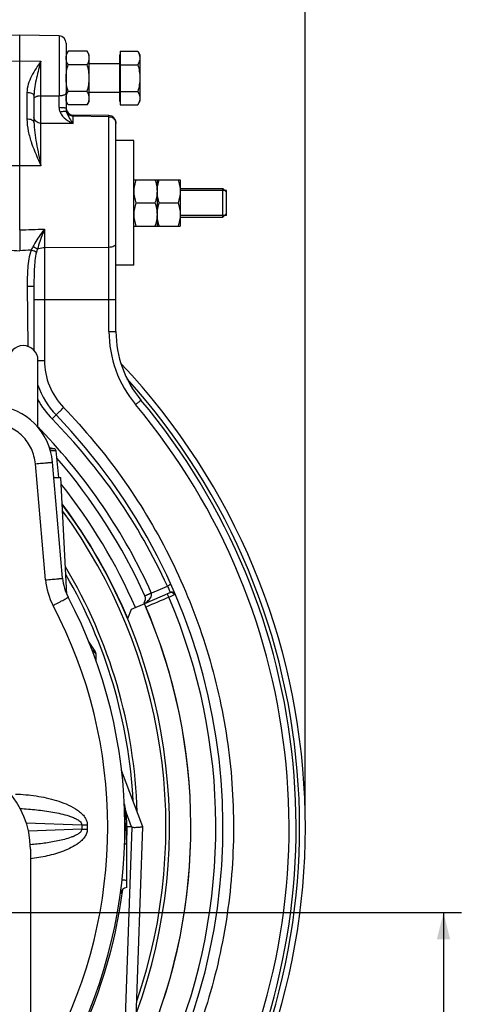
# Model space of a CAD drawing. Header units: millimetres. Extents: x 0 to 1189, y 0 to 841.
# Tile 65 of 68: x 975 to 1025, y 431 to 542. Entities that reach past the tile are written whole.
import ezdxf

# ---------------------------------------------------------------- set-up
doc = ezdxf.new("R2010")
doc.units = ezdxf.units.MM
doc.header["$LTSCALE"] = 65.395
doc.layers.get('0').update_dxf_attribs({"linetype": 'CONTINUOUS'})
doc.layers.add('3_ALL_AXES', color=7, linetype='CONTINUOUS')
doc.styles.get("Standard").update_dxf_attribs({"font": 'arial.ttf'})
doc.dimstyles.new('DIMSTYLE_2', dxfattribs={"dimtxt": 3, "dimasz": 3, "dimexe": 2, "dimexo": 1.5, "dimgap": 0.75, "dimtad": 1, "dimdec": 1, "dimlfac": 2.5, "dimdsep": 46, "dimtxsty": 'Standard', "dimblk": '_FILLED', "dimblk1": '_FILLED', "dimblk2": '_FILLED', "dimcen": 0.09, "dimadec": 1, "dimazin": 2, "dimtp": 0.5, "dimtm": 0.5, "dimtfac": 1, "dimtdec": 1, "dimtofl": 0, "dimtmove": 0, "dimatfit": 3, "dimldrblk": '_FILLED', "dimfxl": 0, "dimtolj": 1, "dimarcsym": 0})

# ---------------------------------------------------------------- blocks, each defined once
blk = doc.blocks.new('_FILLED')
at = {"color": 0, "linetype": 'ByBlock'}
blk.add_solid([(0, 0), (-1, 0.25), (-1, -0.25)], dxfattribs=at)
blk = doc.blocks.new('*D5')
at = {"color": 2, "linetype": 'Continuous'}
for p, q in [((931.68, 461.29), (931.68, 588.08)), ((1007.29, 452.78), (1007.29, 588.08)), ((931.68, 586.08), (969.48, 586.08)), ((1007.29, 586.08), (969.48, 586.08))]:
    blk.add_line(p, q, dxfattribs=at)
at = {"color": 2, "linetype": 'Continuous', "xscale": 3, "yscale": 3, "zscale": 3, "rotation": 180}
blk.add_blockref('_FILLED', (931.68, 586.08), dxfattribs=at)
at = {"color": 2, "linetype": 'Continuous', "xscale": 3, "yscale": 3, "zscale": 3}
blk.add_blockref('_FILLED', (1007.29, 586.08), dxfattribs=at)
at = {"color": 2, "linetype": 'Continuous', "insert": (969.48, 589.83), "char_height": 3, "width": 6.9926, "attachment_point": 2, "line_spacing_factor": 0.9}
blk.add_mtext('189', dxfattribs=at)
blk = doc.blocks.new('*D18')
at = {"color": 2, "linetype": 'Continuous'}
for p, q in [((972.78, 441.68), (1024.81, 441.68)), ((1022.81, 441.68), (1022.81, 397.68)), ((1022.81, 353.68), (1022.81, 397.68)), ((972.78, 353.68), (1024.81, 353.68))]:
    blk.add_line(p, q, dxfattribs=at)
at = {"color": 2, "linetype": 'Continuous', "xscale": 3, "yscale": 3, "zscale": 3}
for p, rotation in [((1022.81, 441.68), 90), ((1022.81, 353.68), 270)]:
    blk.add_blockref('_FILLED', p, dxfattribs=dict(at, rotation=rotation))
at = {"color": 2, "linetype": 'Continuous', "insert": (1019.06, 397.68), "char_height": 3, "width": 6.9926, "attachment_point": 2, "rotation": 90, "line_spacing_factor": 0.9}
blk.add_mtext('220', dxfattribs=at)

msp = doc.modelspace()

# ---------------------------------------------------------------- linework, layer by layer
at = {"color": 7, "linetype": 'Continuous'}
for p, q in [((975.277, 540.079), (971.663, 540.016)), ((975.277, 518.248), (975.277, 540.079)), ((979.691, 540.002), (975.277, 540.079)), ((980.477, 539.202), (980.477, 531.865)), ((986.477, 537.879), (986.477, 532.679)), ((986.477, 537.879), (986.557, 537.879)), ((986.557, 538.281), (986.557, 532.277)), ((986.477, 536.879), (983.077, 536.879)), ((986.477, 533.679), (983.077, 533.679)), ((976.877, 533.323), (976.877, 530.347)), ((986.477, 532.679), (986.557, 532.679)), ((985.291, 531.064), (981.263, 531.135)), ((986.077, 506.872), (986.077, 530.265)), ((998.077, 519.679), (998.077, 522.879)), ((998.477, 522.479), (998.077, 522.879)), ((998.477, 519.879), (998.477, 522.679)), ((998.477, 520.079), (998.077, 519.679)), ((976.877, 511.915), (976.877, 504.761)), ((977.327, 496.101), (977.327, 503.629)), ((979.138, 493.699), (978.623, 493.791)), ((979.138, 493.699), (978.654, 493.699)), ((979.365, 493.471), (978.721, 493.471)), ((979.677, 490.479), (979.365, 493.471)), ((980.095, 479.17), (978.956, 492.194)), ((980.564, 477.368), (979.877, 490.479)), ((992.115, 477.558), (991.835, 477.436)), ((989.268, 476.32), (987.796, 475.68)), ((987.796, 475.68), (987.378, 474.637)), ((983.746, 470.983), (983.005, 472.123)), ((983.871, 469.847), (983.842, 470.677)), ((989.083, 451.28), (986.711, 457.601)), ((987.043, 453.212), (987.111, 451.279)), ((987.111, 451.279), (987.043, 449.345)), ((987.111, 451.279), (987.277, 451.279)), ((987.272, 399.414), (989.084, 451.279)), ((987.277, 444.474), (987.277, 451.279)), ((987.309, 451.279), (987.277, 451.279)), ((987.833, 451.279), (987.309, 451.279)), ((976.477, 448.808), (976.477, 419.861))]:
    msp.add_line(p, q, dxfattribs=at)
at = {"color": 9, "linetype": 'Continuous'}
for p, q in [((979.691, 540.002), (979.691, 533.269)), ((972.891, 537.182), (975.277, 537.199)), ((975.277, 537.199), (977.663, 537.182)), ((977.663, 533.273), (977.663, 537.182)), ((976.091, 533.643), (976.091, 530.667)), ((977.663, 533.273), (979.691, 533.269)), ((977.663, 525.422), (977.663, 530.196)), ((981.263, 530.166), (977.663, 530.196)), ((981.263, 530.166), (981.263, 531.135)), ((985.291, 530.942), (981.263, 531.009)), ((985.291, 506.872), (985.291, 531.064)), ((975.277, 525.439), (972.891, 525.422)), ((977.663, 525.422), (975.277, 525.439)), ((975.277, 518.248), (975.277, 515.908)), ((978.056, 518.349), (978.056, 503.615)), ((978.056, 516.267), (985.291, 516.329)), ((976.13, 511.915), (976.183, 505.199)), ((976.877, 510.435), (986.077, 510.435)), ((985.291, 506.872), (986.077, 506.872)), ((977.327, 503.615), (978.056, 503.615)), ((988.271, 498.662), (988.277, 498.655)), ((977.588, 495.775), (977.635, 495.82)), ((978.172, 478.995), (977.033, 492.02)), ((989.312, 477.211), (991.837, 478.309)), ((989.307, 477.221), (990.037, 477.549)), ((983.374, 471.185), (983.842, 470.677)), ((987.253, 452.825), (987.195, 453.09)), ((987.307, 451.279), (987.253, 452.825)), ((987.833, 451.279), (987.253, 452.825)), ((976.013, 451.753), (982.242, 451.536)), ((982.242, 451.022), (976.263, 450.813)), ((982.242, 451.536), (982.862, 451.536)), ((982.242, 451.536), (982.242, 451.022)), ((982.242, 451.022), (982.862, 451.022)), ((982.862, 451.536), (982.862, 451.022)), ((986.073, 399.414), (987.884, 451.271)), ((987.309, 451.279), (987.277, 450.364))]:
    msp.add_line(p, q, dxfattribs=at)
at = {"color": 2, "linetype": 'Continuous'}
for p, q in [((998.477, 522.679), (993.277, 522.679)), ((998.477, 519.879), (993.277, 519.879))]:
    msp.add_line(p, q, dxfattribs=at)
at = {"color": 7, "linetype": 'Continuous'}
for centre, radius, start, end in [((979.677, 539.202), 0.8, 0, 89), ((981.277, 531.935), 0.8, 180, 269), ((985.277, 530.265), 0.8, 0, 89), ((998.077, 506.872), 12, 180, 219.93763), ((975.677, 503.629), 1.65, 0, 180), ((931.677, 451.279), 75.636, 321.51407, 43.3887), ((985.677, 503.615), 8.8, 198.39991, 224.1034), ((931.677, 451.279), 74.6, 330.99455, 39.93761), ((971.982, 491.584), 7, 5, 85), ((931.677, 451.279), 66.4, 337.35146, 44.10335), ((979.125, 493.459), 0.24, 3, 87), ((931.677, 451.279), 63.2, 24.23458, 40.88866), ((931.677, 451.279), 60.4, 339.80007, 36.80539), ((931.677, 451.279), 60, 340.99338, 36.22492), ((931.677, 451.279), 56.8, 1.7015, 30.91879), ((931.677, 451.279), 56.4, 2.9454, 30.13975), ((985.674, 479.658), 5.6, 185, 207.72503), ((988.578, 476.892), 0.8, 23.5, 24.23458), ((931.677, 451.279), 55.4, 332.85046, 27.72503), ((931.677, 451.279), 62.8, 337, 23.5), ((983.243, 470.656), 0.6, 2, 33), ((966.877, 448.808), 9.6, 0, 88), ((1005.477, 451.415), 0.8, 0.10549, 0.96786), ((1005.477, 451.142), 0.8, 359.09732, 359.8944), ((987.361, 443.679), 0.8, 96.00915, 172.228)]:
    msp.add_arc(centre, radius, start, end, dxfattribs=at)
at = {"color": 9, "linetype": 'Continuous'}
for centre, radius, start, end in [((687.058, 531.579), 292.638, 0.07464, 0.33083), ((998.091, 506.872), 12.8, 180, 219.89805), ((985.656, 503.615), 7.6, 180, 224.10339), ((931.677, 451.279), 74.995, 325.12907, 42.09087), ((985.674, 503.699), 9.485, 208.35268, 224.48152), ((931.691, 451.279), 73.8, 330.9945, 39.93771), ((932.366, 451.115), 65.393, 24.57317, 44.62655), ((985.677, 503.615), 11.2, 221.78446, 224.10339), ((931.677, 451.279), 64, 24.23458, 44.10339), ((931.677, 451.279), 61.699, 23.49992, 38.56345), ((931.677, 451.279), 60.428, 22.77579, 36.84573), ((985.744, 479.658), 7.6, 185.0001, 207.72493), ((988.578, 476.892), 1.6, 23.5, 24.23458), ((1030.269, 386.707), 98.106, 112.56482, 112.95584), ((931.747, 451.279), 53.4, 332.27497, 27.72503), ((931.677, 451.279), 65.6, 337.48317, 23.12585), ((877.016, 428.902), 112.803, 12.3819, 12.81651), ((986.555, 472.897), 19.817, 271.41596, 271.84987), ((986.462, 475.587), 22.776, 271.49091, 271.99108), ((931.677, 451.335), 55.6, 332.88421, 352.70312)]:
    msp.add_arc(centre, radius, start, end, dxfattribs=at)
at = {"color": 7, "linetype": 'Continuous'}
msp.add_ellipse((992.107, 439.806), major_axis=(-4.318, 11.465), ratio=0.0979406, start_param=-0.0741524, end_param=-0.0368668, dxfattribs=at)
at = {"color": 9, "linetype": 'Continuous'}
for points, knots in [([(977.663, 537.182), (977.286, 536.641), (976.542, 535.577), (976.091, 534.288), (976.091, 533.643)], [0, 0, 0, 0, 0.5056758, 1, 1, 1, 1]), ([(977.663, 537.182), (977.484, 536.561), (977.223, 535.615), (976.953, 534.328), (976.877, 533.659), (976.877, 533.323)], [0, 0, 0, 0, 0.4911136, 0.7448205, 1, 1, 1, 1]), ([(976.877, 533.323), (976.877, 533.43), (976.656, 533.561), (976.386, 533.625), (976.192, 533.642), (976.091, 533.643)], [0, 0, 0, 0, 0.3613149, 0.6588242, 1, 1, 1, 1]), ([(980.477, 533.609), (980.477, 533.499), (980.308, 533.387), (980.126, 533.325), (979.939, 533.282), (979.792, 533.27), (979.691, 533.269)], [0, 0, 0, 0, 0.3678215, 0.5081015, 0.6631905, 1, 1, 1, 1]), ([(977.663, 533.273), (977.562, 533.273), (977.415, 533.261), (977.228, 533.218), (977.047, 533.157), (976.877, 533.046), (976.877, 532.936)], [0, 0, 0, 0, 0.3374862, 0.492822, 0.6332438, 1, 1, 1, 1]), ([(977.663, 530.196), (977.658, 530.648), (977.658, 531.673), (977.66, 532.699), (977.663, 533.273)], [0, 0, 0, 0, 0.4401642, 1, 1, 1, 1]), ([(979.696, 531.961), (979.696, 531.916), (979.708, 531.739), (979.764, 531.568), (979.82, 531.448)], [0, 0, 0, 0, 0.2541672, 1, 1, 1, 1]), ([(980.477, 531.865), (980.477, 531.873), (980.454, 531.89), (980.411, 531.904), (980.338, 531.92), (980.198, 531.939), (979.981, 531.956), (979.796, 531.96), (979.696, 531.961)], [0, 0, 0, 0, 0.0297125, 0.0894353, 0.1818369, 0.3045628, 0.6231918, 1, 1, 1, 1]), ([(980.539, 531.473), (980.515, 531.5), (980.423, 531.532), (980.178, 531.539), (979.968, 531.493), (979.82, 531.448)], [0, 0, 0, 0, 0.1463127, 0.3698394, 1, 1, 1, 1]), ([(979.82, 531.448), (979.961, 531.142), (980.418, 530.639), (980.978, 530.301), (981.263, 530.166)], [0, 0, 0, 0, 0.5168772, 1, 1, 1, 1]), ([(980.477, 531.865), (980.477, 531.829), (980.484, 531.697), (980.513, 531.566), (980.539, 531.473)], [0, 0, 0, 0, 0.2695527, 1, 1, 1, 1]), ([(981.263, 531.009), (981.112, 531.011), (980.808, 531.099), (980.599, 531.338), (980.539, 531.473)], [0, 0, 0, 0, 0.5070665, 1, 1, 1, 1]), ([(980.539, 531.473), (980.612, 531.217), (980.84, 530.764), (981.123, 530.353), (981.263, 530.166)], [0, 0, 0, 0, 0.5316196, 1, 1, 1, 1]), ([(976.877, 530.348), (976.877, 530.454), (976.656, 530.586), (976.386, 530.649), (976.192, 530.667), (976.091, 530.667)], [0, 0, 0, 0, 0.3613146, 0.6588241, 1, 1, 1, 1]), ([(976.091, 530.667), (976.091, 530.212), (976.21, 529.298), (976.726, 527.532), (977.288, 526.266), (977.663, 525.422)], [0, 0, 0, 0, 0.2479317, 0.4975317, 1, 1, 1, 1]), ([(977.663, 530.196), (977.465, 530.199), (977.16, 530.304), (976.921, 530.611), (976.877, 530.796), (976.877, 530.885)], [0, 0, 0, 0, 0.5203994, 0.7654483, 1, 1, 1, 1]), ([(976.877, 530.347), (976.877, 529.956), (976.949, 529.157), (977.222, 527.515), (977.489, 526.27), (977.663, 525.422)], [0, 0, 0, 0, 0.2351278, 0.480074, 1, 1, 1, 1]), ([(985.291, 530.942), (985.394, 530.94), (985.599, 530.899), (985.86, 530.732), (986.036, 530.482), (986.077, 530.284), (986.077, 530.186)], [0, 0, 0, 0, 0.2564878, 0.5091646, 0.7564923, 1, 1, 1, 1]), ([(978.056, 518.349), (977.939, 518.191), (977.469, 517.55), (977.025, 516.887), (976.743, 516.359)], [0, 0, 0, 0, 0.2476334, 1, 1, 1, 1]), ([(978.056, 518.349), (977.987, 518.165), (977.712, 517.425), (977.443, 516.682), (977.267, 516.115)], [0, 0, 0, 0, 0.2491003, 1, 1, 1, 1]), ([(976.565, 515.986), (976.442, 515.666), (976.275, 514.996), (976.123, 513.631), (976.124, 512.601), (976.13, 511.915)], [0, 0, 0, 0, 0.2498007, 0.4998391, 1, 1, 1, 1]), ([(977.16, 515.756), (977.121, 515.771), (976.923, 515.848), (976.725, 515.925), (976.565, 515.986)], [0, 0, 0, 0, 0.1950102, 1, 1, 1, 1]), ([(977.267, 516.115), (977.231, 516.131), (977.055, 516.21), (976.881, 516.293), (976.743, 516.359)], [0, 0, 0, 0, 0.2061387, 1, 1, 1, 1]), ([(977.16, 515.756), (977.077, 515.447), (976.972, 514.811), (976.88, 513.528), (976.877, 512.56), (976.877, 511.915)], [0, 0, 0, 0, 0.2487812, 0.4984502, 1, 1, 1, 1]), ([(977.267, 516.115), (977.323, 516.14), (977.577, 516.232), (977.849, 516.266), (978.056, 516.267)], [0, 0, 0, 0, 0.2279128, 1, 1, 1, 1]), ([(985.291, 516.329), (985.392, 516.329), (985.583, 516.348), (985.834, 516.426), (986.018, 516.542), (986.077, 516.663), (986.077, 516.716)], [0, 0, 0, 0, 0.3225139, 0.6077812, 0.8317759, 1, 1, 1, 1]), ([(976.877, 511.915), (976.877, 511.916), (976.869, 511.914), (976.861, 511.917), (976.842, 511.916), (976.818, 511.917), (976.787, 511.917), (976.733, 511.917), (976.651, 511.917), (976.54, 511.917), (976.364, 511.916), (976.225, 511.915), (976.13, 511.915)], [0, 0, 0, 0, 0.0048744, 0.0192837, 0.0431372, 0.076195, 0.1181551, 0.1686001, 0.2929529, 0.4444766, 0.6173488, 1, 1, 1, 1]), ([(988.277, 498.655), (988.354, 498.72), (988.466, 498.814), (988.608, 498.935), (988.698, 499.011), (988.763, 499.067), (988.806, 499.104), (988.831, 499.126), (988.85, 499.143), (988.865, 499.156), (988.87, 499.163), (988.877, 499.168), (988.876, 499.169)], [0, 0, 0, 0, 0.3835945, 0.5564363, 0.7077474, 0.8318135, 0.8821175, 0.9239517, 0.9569081, 0.9806924, 0.9950747, 1, 1, 1, 1]), ([(979.358, 497.49), (979.357, 497.492), (979.366, 497.499), (979.373, 497.51), (979.395, 497.532), (979.421, 497.559), (979.456, 497.595), (979.516, 497.655), (979.607, 497.746), (979.733, 497.871), (979.877, 498.012), (980.035, 498.166), (980.143, 498.272), (980.199, 498.325)], [0, 0, 0, 0, 0.0049465, 0.0193406, 0.043131, 0.0760989, 0.1179379, 0.1682543, 0.2923348, 0.4436513, 0.6164888, 0.8042973, 1, 1, 1, 1]), ([(980.199, 498.325), (982.562, 495.887), (986.928, 490.644), (992.215, 481.893), (996.128, 472.444), (998.576, 462.515), (999.505, 452.331), (998.892, 442.122), (996.753, 432.123), (994.339, 425.742), (992.902, 422.665)], [0, 0, 0, 0, 0.1249947, 0.2499922, 0.374992, 0.4999934, 0.6249957, 0.7499982, 0.8749999, 1, 1, 1, 1]), ([(979.358, 497.49), (979.357, 497.491), (979.354, 497.486), (979.347, 497.482), (979.336, 497.471), (979.314, 497.45), (979.276, 497.413), (979.22, 497.36), (979.153, 497.294), (979.047, 497.191), (978.964, 497.109), (978.907, 497.053)], [0, 0, 0, 0, 0.0048754, 0.0192848, 0.0431385, 0.0761963, 0.1686011, 0.2929539, 0.4444774, 0.6173493, 1, 1, 1, 1]), ([(977.033, 492.02), (976.982, 492.597), (976.676, 493.742), (975.659, 495.192), (974.209, 496.209), (973.064, 496.514), (972.488, 496.565)], [0, 0, 0, 0, 0.2500636, 0.5000874, 0.7500606, 1, 1, 1, 1]), ([(977.033, 492.02), (977.159, 492.031), (977.406, 492.052), (977.764, 492.084), (978.092, 492.113), (978.342, 492.136), (978.518, 492.152), (978.629, 492.162), (978.725, 492.171), (978.805, 492.178), (978.868, 492.185), (978.91, 492.188), (978.933, 492.191), (978.946, 492.192), (978.951, 492.194), (978.956, 492.193), (978.956, 492.194)], [0, 0, 0, 0, 0.1969179, 0.3852642, 0.5581343, 0.7091672, 0.774724, 0.8328145, 0.882903, 0.9245303, 0.9573123, 0.9809457, 0.9892624, 0.9952162, 0.9987964, 1, 1, 1, 1]), ([(978.172, 478.995), (978.299, 479.007), (978.546, 479.028), (978.903, 479.06), (979.232, 479.089), (979.481, 479.112), (979.657, 479.128), (979.769, 479.138), (979.865, 479.147), (979.945, 479.154), (980.007, 479.16), (980.049, 479.164), (980.073, 479.167), (980.085, 479.168), (980.09, 479.17), (980.095, 479.169), (980.095, 479.17)], [0, 0, 0, 0, 0.1969179, 0.3852642, 0.5581343, 0.7091672, 0.774724, 0.8328145, 0.882903, 0.9245303, 0.9573123, 0.9809457, 0.9892624, 0.9952162, 0.9987964, 1, 1, 1, 1]), ([(992.244, 478.492), (992.244, 478.493), (992.24, 478.49), (992.235, 478.49), (992.225, 478.484), (992.205, 478.476), (992.171, 478.46), (992.121, 478.438), (992.06, 478.411), (991.964, 478.367), (991.889, 478.333), (991.837, 478.309)], [0, 0, 0, 0, 0.0048479, 0.0192487, 0.0430991, 0.0761593, 0.1685687, 0.2929247, 0.4444592, 0.6173222, 1, 1, 1, 1]), ([(991.837, 478.309), (991.876, 478.226), (991.948, 478.069), (992.042, 477.857), (992.112, 477.701), (992.148, 477.617), (992.163, 477.59)], [0, 0, 0, 0, 0.3494603, 0.6560436, 0.8821203, 1, 1, 1, 1]), ([(992.006, 477.043), (991.985, 477.094), (991.954, 477.167), (991.914, 477.26), (991.889, 477.319), (991.868, 477.367), (991.853, 477.4), (991.844, 477.419), (991.84, 477.429), (991.837, 477.432), (991.836, 477.437), (991.835, 477.436)], [0, 0, 0, 0, 0.3825757, 0.5553922, 0.7068858, 0.8312103, 0.9236039, 0.9566667, 0.9805328, 0.9949776, 1, 1, 1, 1]), ([(992.163, 477.59), (992.166, 477.585), (992.141, 477.569), (992.128, 477.564), (992.115, 477.558)], [0, 0, 0, 0, 0.2932954, 1, 1, 1, 1]), ([(992.623, 477.302), (992.581, 477.403), (992.466, 477.537), (992.261, 477.595), (992.16, 477.577), (992.115, 477.558)], [0, 0, 0, 0, 0.5235688, 0.7675488, 1, 1, 1, 1]), ([(992.738, 477.366), (992.694, 477.468), (992.515, 477.644), (992.266, 477.635), (992.163, 477.59)], [0, 0, 0, 0, 0.4979957, 1, 1, 1, 1]), ([(992.738, 477.366), (992.739, 477.363), (992.728, 477.352), (992.708, 477.341), (992.67, 477.322), (992.64, 477.31), (992.623, 477.302)], [0, 0, 0, 0, 0.0808035, 0.2706278, 0.5784787, 1, 1, 1, 1]), ([(979.016, 476.122), (979.129, 476.181), (979.348, 476.297), (979.667, 476.467), (979.958, 476.623), (980.212, 476.761), (980.397, 476.863), (980.518, 476.931), (980.588, 476.971), (980.641, 477.003), (980.684, 477.027), (980.701, 477.041), (980.718, 477.05), (980.717, 477.053)], [0, 0, 0, 0, 0.1966164, 0.3847848, 0.5575749, 0.7085993, 0.8322864, 0.8824076, 0.9240747, 0.9569045, 0.9805991, 0.9949623, 1, 1, 1, 1]), ([(974.798, 454.972), (975.574, 454.945), (976.738, 454.841), (978.267, 454.561), (979.396, 454.271), (980.496, 453.882), (981.37, 453.449), (982.008, 453.003), (982.434, 452.603), (982.766, 452.118), (982.862, 451.729), (982.862, 451.536)], [0, 0, 0, 0, 0.2501035, 0.3752033, 0.5002968, 0.625374, 0.7503905, 0.8129339, 0.8754426, 0.937842, 1, 1, 1, 1]), ([(975.334, 453.35), (975.945, 453.32), (976.862, 453.25), (978.078, 453.102), (978.986, 452.96), (979.887, 452.778), (980.628, 452.581), (981.208, 452.377), (981.56, 452.223), (981.828, 452.068), (982.072, 451.894), (982.237, 451.687), (982.242, 451.536)], [0, 0, 0, 0, 0.2498637, 0.3748253, 0.4998096, 0.6248316, 0.7499188, 0.8125319, 0.8752169, 0.9066295, 0.9381118, 1, 1, 1, 1]), ([(982.242, 451.022), (982.24, 450.956), (982.195, 450.826), (982.067, 450.675), (981.916, 450.549), (981.696, 450.408), (981.404, 450.263), (980.921, 450.072), (980.3, 449.885), (979.29, 449.648), (978.011, 449.437), (976.981, 449.326), (976.465, 449.283)], [0, 0, 0, 0, 0.0316373, 0.0632332, 0.0947119, 0.1261095, 0.1887389, 0.2512812, 0.3761992, 0.501037, 0.7505489, 1, 1, 1, 1]), ([(982.862, 451.022), (982.862, 450.864), (982.799, 450.544), (982.562, 450.125), (982.244, 449.767), (981.754, 449.358), (981.068, 448.947), (980.193, 448.563), (979.286, 448.26), (978.053, 447.943), (977.109, 447.787), (976.477, 447.713)], [0, 0, 0, 0, 0.0622862, 0.1247145, 0.1872211, 0.2497568, 0.3747428, 0.4997932, 0.6248608, 0.7499338, 1, 1, 1, 1]), ([(987.277, 449.357), (987.244, 449.357), (987.187, 449.357), (987.12, 449.355), (987.081, 449.353), (987.061, 449.351), (987.051, 449.349), (987.043, 449.347), (987.043, 449.345)], [0, 0, 0, 0, 0.4219138, 0.7357138, 0.8482783, 0.9298509, 0.9799727, 1, 1, 1, 1]), ([(987.277, 445.279), (987.207, 445.286), (987.106, 445.295), (986.98, 445.304), (986.904, 445.31), (986.844, 445.312), (986.796, 445.315), (986.773, 445.312), (986.755, 445.313), (986.755, 445.309)], [0, 0, 0, 0, 0.4044629, 0.5766433, 0.7233639, 0.8412444, 0.9276214, 0.9806443, 1, 1, 1, 1])]:
    msp.add_open_spline(points, degree=3, knots=knots, dxfattribs=at)
for points in [[(975.277, 518.248), (976.203, 518.281), (977.13, 518.315), (978.056, 518.349)], [(974.013, 515.984), (974.434, 515.959), (974.856, 515.933), (975.277, 515.908)], [(976.565, 515.986), (976.135, 515.96), (975.706, 515.934), (975.277, 515.908)], [(976.743, 516.359), (976.678, 516.238), (976.618, 516.113), (976.565, 515.986)], [(977.267, 516.115), (977.227, 515.997), (977.192, 515.877), (977.16, 515.756)]]:
    msp.add_open_spline(points, degree=3, dxfattribs=at)
at = {"color": 7, "linetype": 'Continuous'}
msp.add_open_spline([(987.884, 451.271), (987.958, 451.249), (988.111, 451.237), (988.33, 451.243), (988.533, 451.257), (988.712, 451.271), (988.86, 451.282), (988.961, 451.288), (989.022, 451.289), (989.053, 451.288), (989.072, 451.286), (989.082, 451.282), (989.083, 451.28)], degree=3, knots=[0, 0, 0, 0, 0.1914058, 0.3762197, 0.5473096, 0.6982183, 0.8230559, 0.9168727, 0.950963, 0.9760931, 0.9922032, 1, 1, 1, 1], dxfattribs=at)
at = {"layer": '3_ALL_AXES', "color": 7, "linetype": 'Continuous'}
for p, q in [((980.709, 538.281), (980.477, 537.879)), ((982.845, 538.281), (980.709, 538.281)), ((983.077, 537.879), (982.845, 538.281)), ((983.077, 532.679), (983.077, 537.879)), ((986.557, 538.281), (988.525, 538.281)), ((988.525, 538.281), (988.757, 537.879)), ((988.757, 537.879), (988.757, 532.679)), ((982.845, 536.78), (980.709, 536.78)), ((986.557, 536.78), (988.525, 536.78)), ((980.477, 533.565), (980.477, 533.609)), ((982.845, 533.778), (980.709, 533.778)), ((986.557, 533.778), (988.525, 533.778)), ((980.477, 532.679), (980.477, 533.027)), ((980.709, 532.277), (980.477, 532.679)), ((983.077, 532.679), (982.845, 532.277)), ((988.525, 532.277), (988.757, 532.679)), ((982.845, 532.277), (980.709, 532.277)), ((986.557, 532.277), (988.525, 532.277)), ((988.077, 528.279), (986.077, 528.279)), ((988.077, 514.279), (988.077, 528.279)), ((988.077, 523.879), (993.277, 523.879)), ((990.677, 523.879), (990.677, 518.679)), ((993.277, 523.879), (993.277, 518.679)), ((993.277, 522.879), (998.077, 522.879)), ((988.309, 521.279), (990.445, 521.279)), ((990.909, 521.279), (993.045, 521.279)), ((993.277, 519.679), (998.077, 519.679)), ((988.077, 518.679), (993.277, 518.679)), ((988.077, 514.279), (986.077, 514.279)), ((979.106, 490.479), (979.877, 490.479)), ((992.115, 477.558), (989.268, 476.32))]:
    msp.add_line(p, q, dxfattribs=at)
for centre, radius, start, end in [((987.34, 537.471), 1.424, 16.0572, 17.48626), ((988.578, 476.892), 0.8, 323.91701, 23.5), ((931.677, 451.279), 62.8, 23.5, 23.60046), ((931.677, 451.279), 62.8, 337.38517, 23.13034)]:
    msp.add_arc(centre, radius, start, end, dxfattribs=at)
at = {"layer": '3_ALL_AXES', "color": 9, "linetype": 'Continuous'}
msp.add_arc((987.746, 478.865), 2.939, 300.95339, 302.09483, dxfattribs=at)
at = {"layer": '3_ALL_AXES', "color": 7, "linetype": 'Continuous'}
for points, knots in [([(980.477, 537.531), (980.477, 537.594), (980.488, 537.723), (980.553, 537.98), (980.641, 538.163), (980.709, 538.281)], [0, 0, 0, 0, 0.2405759, 0.4858475, 1, 1, 1, 1]), ([(983.077, 537.531), (983.077, 537.594), (983.066, 537.723), (983.001, 537.98), (982.913, 538.163), (982.845, 538.281)], [0, 0, 0, 0, 0.2405759, 0.4858475, 1, 1, 1, 1]), ([(988.525, 538.281), (988.543, 538.25), (988.61, 538.127), (988.667, 537.998), (988.698, 537.899)], [0, 0, 0, 0, 0.2567607, 1, 1, 1, 1]), ([(988.708, 537.865), (988.716, 537.838), (988.744, 537.728), (988.757, 537.615), (988.757, 537.531)], [0, 0, 0, 0, 0.253591, 1, 1, 1, 1]), ([(980.709, 536.78), (980.641, 536.898), (980.553, 537.081), (980.488, 537.338), (980.477, 537.467), (980.477, 537.531)], [0, 0, 0, 0, 0.5141525, 0.7594241, 1, 1, 1, 1]), ([(980.477, 535.279), (980.477, 535.533), (980.521, 536.041), (980.639, 536.536), (980.709, 536.78)], [0, 0, 0, 0, 0.4998957, 1, 1, 1, 1]), ([(982.845, 536.78), (982.913, 536.898), (983.001, 537.081), (983.066, 537.338), (983.077, 537.467), (983.077, 537.531)], [0, 0, 0, 0, 0.5141525, 0.7594241, 1, 1, 1, 1]), ([(983.077, 535.279), (983.077, 535.533), (983.033, 536.041), (982.915, 536.536), (982.845, 536.78)], [0, 0, 0, 0, 0.4998957, 1, 1, 1, 1]), ([(988.757, 537.531), (988.757, 537.402), (988.709, 537.137), (988.593, 536.898), (988.525, 536.78)], [0, 0, 0, 0, 0.4850771, 1, 1, 1, 1]), ([(988.525, 536.78), (988.595, 536.536), (988.713, 536.041), (988.757, 535.533), (988.757, 535.279)], [0, 0, 0, 0, 0.5000957, 1, 1, 1, 1]), ([(980.709, 533.778), (980.639, 534.022), (980.521, 534.517), (980.477, 535.025), (980.477, 535.279)], [0, 0, 0, 0, 0.5001043, 1, 1, 1, 1]), ([(982.845, 533.778), (982.915, 534.022), (983.033, 534.517), (983.077, 535.025), (983.077, 535.279)], [0, 0, 0, 0, 0.5001043, 1, 1, 1, 1]), ([(988.757, 535.279), (988.757, 535.025), (988.713, 534.517), (988.595, 534.022), (988.525, 533.778)], [0, 0, 0, 0, 0.4999043, 1, 1, 1, 1]), ([(980.477, 533.027), (980.477, 533.091), (980.488, 533.22), (980.553, 533.477), (980.641, 533.66), (980.709, 533.778)], [0, 0, 0, 0, 0.2405759, 0.4858475, 1, 1, 1, 1]), ([(983.077, 533.027), (983.077, 533.091), (983.066, 533.22), (983.001, 533.477), (982.913, 533.66), (982.845, 533.778)], [0, 0, 0, 0, 0.2405759, 0.4858475, 1, 1, 1, 1]), ([(988.525, 533.778), (988.593, 533.66), (988.709, 533.421), (988.757, 533.155), (988.757, 533.027)], [0, 0, 0, 0, 0.514923, 1, 1, 1, 1]), ([(980.709, 532.277), (980.641, 532.394), (980.553, 532.577), (980.488, 532.835), (980.477, 532.964), (980.477, 533.027)], [0, 0, 0, 0, 0.5141525, 0.7594241, 1, 1, 1, 1]), ([(982.845, 532.277), (982.913, 532.394), (983.001, 532.577), (983.066, 532.835), (983.077, 532.964), (983.077, 533.027)], [0, 0, 0, 0, 0.5141525, 0.7594241, 1, 1, 1, 1]), ([(988.757, 533.027), (988.757, 532.899), (988.709, 532.634), (988.593, 532.394), (988.525, 532.277)], [0, 0, 0, 0, 0.4850771, 1, 1, 1, 1]), ([(988.309, 523.879), (988.239, 523.669), (988.122, 523.241), (988.077, 522.799), (988.077, 522.579)], [0, 0, 0, 0, 0.5018729, 1, 1, 1, 1]), ([(990.445, 523.879), (990.515, 523.669), (990.632, 523.241), (990.677, 522.799), (990.677, 522.579)], [0, 0, 0, 0, 0.5018729, 1, 1, 1, 1]), ([(990.909, 523.879), (990.839, 523.669), (990.722, 523.241), (990.677, 522.799), (990.677, 522.579)], [0, 0, 0, 0, 0.5018729, 1, 1, 1, 1]), ([(993.045, 523.879), (993.115, 523.669), (993.232, 523.241), (993.277, 522.799), (993.277, 522.579)], [0, 0, 0, 0, 0.5018729, 1, 1, 1, 1]), ([(988.077, 522.579), (988.077, 522.359), (988.122, 521.916), (988.239, 521.489), (988.309, 521.279)], [0, 0, 0, 0, 0.4981271, 1, 1, 1, 1]), ([(990.677, 522.579), (990.677, 522.359), (990.632, 521.916), (990.515, 521.489), (990.445, 521.279)], [0, 0, 0, 0, 0.4981271, 1, 1, 1, 1]), ([(990.677, 522.579), (990.677, 522.359), (990.722, 521.916), (990.839, 521.489), (990.909, 521.279)], [0, 0, 0, 0, 0.4981271, 1, 1, 1, 1]), ([(993.277, 522.579), (993.277, 522.359), (993.232, 521.916), (993.115, 521.489), (993.045, 521.279)], [0, 0, 0, 0, 0.4981271, 1, 1, 1, 1]), ([(988.309, 521.279), (988.239, 521.069), (988.122, 520.641), (988.077, 520.199), (988.077, 519.979)], [0, 0, 0, 0, 0.5018729, 1, 1, 1, 1]), ([(990.445, 521.279), (990.515, 521.069), (990.632, 520.641), (990.677, 520.199), (990.677, 519.979)], [0, 0, 0, 0, 0.5018729, 1, 1, 1, 1]), ([(990.909, 521.279), (990.839, 521.069), (990.722, 520.641), (990.677, 520.199), (990.677, 519.979)], [0, 0, 0, 0, 0.5018729, 1, 1, 1, 1]), ([(993.045, 521.279), (993.115, 521.069), (993.232, 520.641), (993.277, 520.199), (993.277, 519.979)], [0, 0, 0, 0, 0.5018729, 1, 1, 1, 1]), ([(988.077, 519.979), (988.077, 519.759), (988.122, 519.316), (988.239, 518.889), (988.309, 518.679)], [0, 0, 0, 0, 0.4981271, 1, 1, 1, 1]), ([(990.677, 519.979), (990.677, 519.759), (990.632, 519.316), (990.515, 518.889), (990.445, 518.679)], [0, 0, 0, 0, 0.4981271, 1, 1, 1, 1]), ([(990.677, 519.979), (990.677, 519.759), (990.722, 519.316), (990.839, 518.889), (990.909, 518.679)], [0, 0, 0, 0, 0.4981271, 1, 1, 1, 1]), ([(993.277, 519.979), (993.277, 519.759), (993.232, 519.316), (993.115, 518.889), (993.045, 518.679)], [0, 0, 0, 0, 0.4981271, 1, 1, 1, 1])]:
    msp.add_open_spline(points, degree=3, knots=knots, dxfattribs=at)
at = {"layer": '3_ALL_AXES', "color": 9, "linetype": 'Continuous'}
msp.add_open_spline([(989.308, 476.375), (989.409, 476.438), (989.579, 476.56), (989.798, 476.765), (989.967, 476.982), (990.089, 477.238), (990.084, 477.442), (990.045, 477.53)], degree=3, knots=[0, 0, 0, 0, 0.2432234, 0.4269787, 0.6129317, 0.8032199, 1, 1, 1, 1], dxfattribs=at)
msp.add_open_spline([(992.006, 477.043), (991.144, 476.684), (990.287, 476.316), (989.429, 475.948)], degree=3, dxfattribs=at)

# ---------------------------------------------------------------- dimensions: what is measured, and where the dimension line sits
at = {"color": 2, "linetype": 'Continuous'}
dim = msp.add_linear_dim(base=(1007.292, 586.076), p1=(931.677, 459.794), p2=(1007.292, 451.279), dimstyle='DIMSTYLE_2', dxfattribs=at)
dim.commit()
dim.dimension.update_dxf_attribs({"geometry": '*D5', "text_midpoint": (969.614, 586.076), "dimtype": 160})
dim = msp.add_linear_dim(base=(1022.805, 353.679), p1=(971.277, 441.679), p2=(971.277, 353.679), angle=270, dimstyle='DIMSTYLE_2', dxfattribs=at)
dim.commit()
dim.dimension.update_dxf_attribs({"geometry": '*D18', "text_midpoint": (1022.805, 397.64), "dimtype": 160})

doc.saveas('drawing.dxf')
